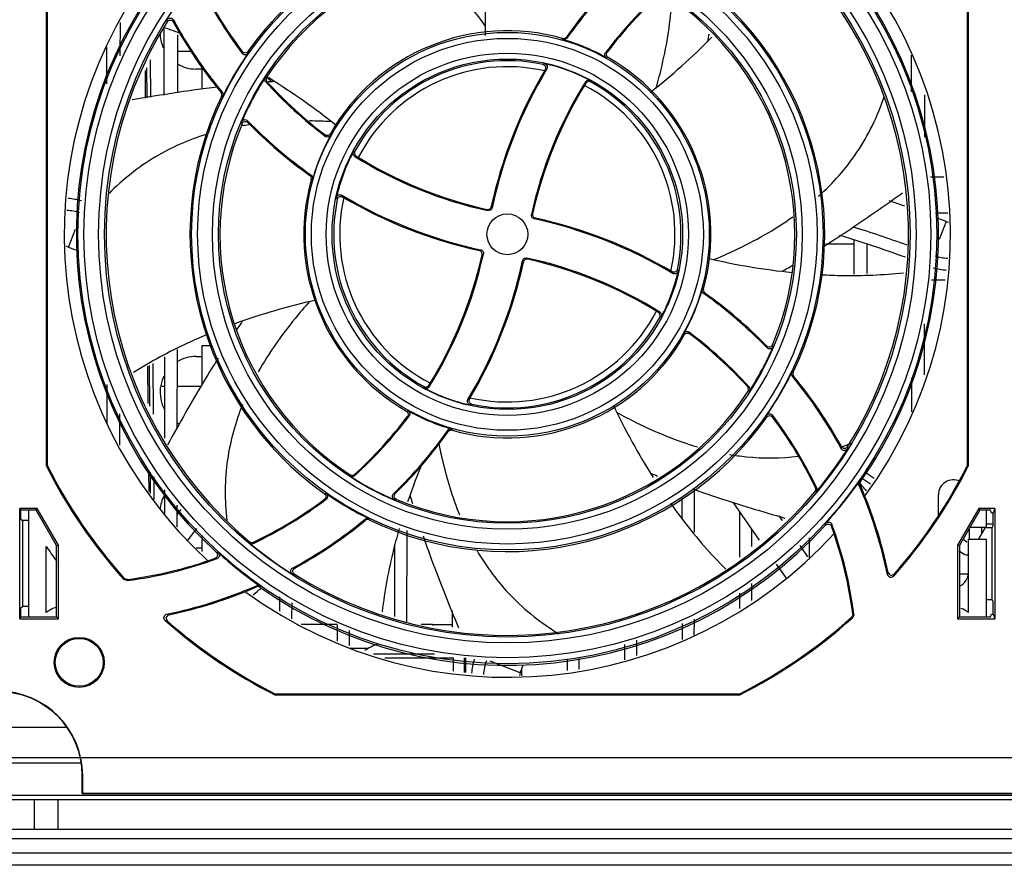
# Model space of a CAD drawing. Header units: millimetres. Extents: x 0 to 3364, y 0 to 2378.
# Tile 2 of 34: x 1458 to 1540, y 389 to 459. Entities that reach past the tile are written whole.
import ezdxf

# ---------------------------------------------------------------- set-up
doc = ezdxf.new("R2010")
doc.units = ezdxf.units.MM
doc.header["$LTSCALE"] = 185.02
doc.layers.add('00_COMPONENTS', color=7, linetype='CONTINUOUS')

msp = doc.modelspace()

# ---------------------------------------------------------------- linework, layer by layer
at = {"layer": '00_COMPONENTS', "color": 7, "linetype": 'CONTINUOUS'}
for p, q in [((1460.094, 422.191), (1460.094, 460.934)), ((1460.181, 422.212), (1460.181, 460.913)), ((1536.981, 460.913), (1536.981, 422.212)), ((1537.069, 460.934), (1537.069, 422.191)), ((1466.261, 456.472), (1466.265, 459.239)), ((1469.898, 458.701), (1469.906, 453.19)), ((1471.057, 453.378), (1471.064, 458.234)), ((1465.1, 457.201), (1465.104, 454.126)), ((1471.062, 456.863), (1472.157, 456.863)), ((1532.301, 456.519), (1532.305, 453.456)), ((1468.375, 452.941), (1468.355, 455.234)), ((1468.456, 455.462), (1468.478, 452.957)), ((1473.171, 455.363), (1472.581, 455.363)), ((1473.081, 455.495), (1473.081, 453.68)), ((1478.707, 454.591), (1478.678, 454.609)), ((1533.452, 449.674), (1533.457, 453.216)), ((1534.331, 443.363), (1535.378, 443.363)), ((1525.189, 440.763), (1527.523, 440.763)), ((1527.523, 441.098), (1527.527, 438.233)), ((1528.636, 438.3), (1528.639, 440.706)), ((1533.424, 429.816), (1533.43, 434.082)), ((1471.018, 425.364), (1471.027, 431.937)), ((1473.081, 432.263), (1473.931, 432.263)), ((1473.081, 432.263), (1473.081, 429.007)), ((1469.936, 431.326), (1469.946, 424.541)), ((1472.581, 431.363), (1473.081, 431.363)), ((1468.597, 427.431), (1468.57, 430.561)), ((1468.673, 430.619), (1468.703, 427.205)), ((1532.339, 429.569), (1532.343, 426.725)), ((1465.139, 429.028), (1465.144, 425.799)), ((1469.94, 428.863), (1469.715, 428.863)), ((1472.987, 428.863), (1471.023, 428.863)), ((1466.216, 423.964), (1466.22, 426.574)), ((1460.181, 422.212), (1460.094, 422.191)), ((1528.613, 421.605), (1528.613, 422.013)), ((1536.981, 422.212), (1537.069, 422.191)), ((1468.662, 420.072), (1468.646, 421.811)), ((1468.751, 421.684), (1468.766, 419.905)), ((1528.247, 421.171), (1528.907, 420.719)), ((1528.463, 421.708), (1529.208, 421.198)), ((1469.952, 420.233), (1469.954, 418.193)), ((1514.206, 416.677), (1514.211, 420.319)), ((1528.024, 420.768), (1528.118, 420.654)), ((1513.153, 419.537), (1513.155, 417.843)), ((1534.581, 418.107), (1534.581, 419.813)), ((1459.32, 418.668), (1457.882, 418.668)), ((1457.935, 418.511), (1457.882, 418.668)), ((1457.882, 409.457), (1457.882, 418.668)), ((1459.229, 418.511), (1459.32, 418.668)), ((1461.087, 415.607), (1459.32, 418.668)), ((1471.007, 417.14), (1471.009, 418.954)), ((1471.31, 418.591), (1471.008, 418.191)), ((1537.943, 418.668), (1536.176, 415.607)), ((1539.28, 418.668), (1537.943, 418.668)), ((1538.034, 418.511), (1537.943, 418.668)), ((1539.28, 418.668), (1539.158, 418.301)), ((1539.28, 418.668), (1539.28, 409.457)), ((1459.229, 418.511), (1457.935, 418.511)), ((1457.935, 418.511), (1457.935, 417.798)), ((1457.935, 417.798), (1458.081, 417.652)), ((1458.581, 418.511), (1458.581, 409.614)), ((1460.93, 415.565), (1459.229, 418.511)), ((1517.954, 418.407), (1517.959, 414.586)), ((1521.261, 418.042), (1521.519, 417.674)), ((1538.034, 418.511), (1536.333, 415.565)), ((1538.935, 418.511), (1538.034, 418.511)), ((1538.581, 417.063), (1538.581, 418.511)), ((1539.004, 418.301), (1538.935, 418.511)), ((1539.004, 418.301), (1539.158, 418.301)), ((1539.158, 418.249), (1539.158, 418.301)), ((1458.581, 417.651), (1458.081, 417.652)), ((1458.081, 417.652), (1458.081, 410.474)), ((1519.004, 415.492), (1519.006, 416.904)), ((1537.156, 416.991), (1537.157, 416.063)), ((1538.581, 417.063), (1537.197, 417.063)), ((1538.486, 417.067), (1537.907, 416.063)), ((1538.206, 416.582), (1538.207, 417.068)), ((1538.581, 417.392), (1539.142, 417.392)), ((1538.581, 417.068), (1539.081, 417.07)), ((1539.142, 417.251), (1539.081, 417.07)), ((1539.081, 411.055), (1539.081, 417.07)), ((1473.081, 416.449), (1473.081, 415.066)), ((1490.196, 409.198), (1490.206, 416.816)), ((1523.803, 414.413), (1523.805, 416.206)), ((1536.645, 416.106), (1536.962, 415.889)), ((1538.581, 416.063), (1537.081, 416.063)), ((1537.081, 409.988), (1537.081, 416.063)), ((1538.581, 409.614), (1538.581, 416.063)), ((1460.081, 409.988), (1460.081, 415.486)), ((1460.93, 415.565), (1461.087, 415.607)), ((1460.93, 409.614), (1460.93, 415.565)), ((1461.087, 409.457), (1461.087, 415.607)), ((1473.081, 415.363), (1472.581, 415.363)), ((1489.158, 415.508), (1489.166, 409.633)), ((1522.996, 415.565), (1523.649, 414.633)), ((1536.333, 415.565), (1536.176, 415.607)), ((1536.176, 415.607), (1536.176, 409.457)), ((1536.333, 415.565), (1536.333, 409.614)), ((1536.317, 415.118), (1536.667, 414.879)), ((1537.045, 413.192), (1536.333, 413.192)), ((1466.818, 412.639), (1466.558, 412.735)), ((1518.998, 410.968), (1519, 412.399)), ((1479.564, 411.287), (1479.566, 410.088)), ((1517.964, 411.578), (1517.965, 410.319)), ((1457.935, 410.327), (1458.081, 410.474)), ((1457.935, 410.327), (1457.935, 409.614)), ((1458.581, 410.474), (1458.081, 410.474)), ((1480.596, 409.44), (1480.598, 410.786)), ((1538.581, 411.057), (1539.081, 411.055)), ((1539.142, 410.874), (1539.081, 411.055)), ((1457.935, 409.614), (1457.882, 409.457)), ((1457.935, 409.614), (1460.93, 409.614)), ((1460.93, 409.614), (1461.087, 409.457)), ((1493.966, 410.11), (1493.968, 408.753)), ((1527.524, 409.816), (1527.427, 409.556)), ((1536.333, 409.614), (1536.176, 409.457)), ((1536.333, 409.614), (1538.935, 409.614)), ((1538.935, 409.614), (1539.004, 409.824)), ((1539.004, 409.824), (1539.158, 409.824)), ((1539.158, 409.824), (1539.158, 409.876)), ((1539.158, 409.824), (1539.28, 409.457)), ((1457.882, 409.457), (1461.087, 409.457)), ((1484.367, 408.959), (1484.369, 407.582)), ((1492.331, 408.963), (1493.967, 408.963)), ((1492.331, 408.963), (1492.331, 408.886)), ((1513.167, 409.053), (1513.169, 407.714)), ((1514.194, 408.072), (1514.196, 409.427)), ((1536.176, 409.457), (1539.28, 409.457)), ((1485.393, 407.224), (1485.395, 408.461)), ((1508.37, 407.304), (1508.371, 406.035)), ((1509.392, 406.392), (1509.393, 407.677)), ((1486.956, 406.963), (1485.392, 406.963)), ((1494.081, 405.07), (1494.081, 406.194)), ((1494.99, 404.967), (1494.991, 406.19)), ((1495.081, 406.178), (1495.081, 404.957)), ((1503.571, 406.01), (1503.573, 405.125)), ((1504.59, 405.24), (1504.591, 406.122)), ((1499.789, 404.699), (1499.79, 405.339)), ((1479.231, 403.163), (1479.21, 403.075)), ((1517.952, 403.075), (1479.21, 403.075)), ((1517.932, 403.163), (1479.231, 403.163)), ((1517.952, 403.075), (1517.932, 403.163)), ((1463.081, 394.862), (1463.081, 396.363)), ((1463.116, 394.897), (1463.116, 396.363)), ((1463.081, 394.863), (1463.116, 394.897)), ((1463.081, 394.863), (1617.081, 394.863)), ((1463.116, 394.897), (1617.046, 394.897)), ((1459.081, 391.863), (1459.081, 394.363)), ((1626.581, 391.863), (1453.581, 391.863)), ((1626.581, 388.863), (1453.581, 388.863))]:
    msp.add_line(p, q, dxfattribs=at)
at = {"layer": '00_COMPONENTS', "color": 9, "linetype": 'CONTINUOUS'}
for p, q in [((1470.171, 459.314), (1470.177, 459.488)), ((1470.686, 459.299), (1470.692, 459.471)), ((1503.549, 457.94), (1503.513, 458.04)), ((1503.223, 457.826), (1503.189, 457.926)), ((1476.436, 456.82), (1476.439, 456.671)), ((1476.92, 456.828), (1476.923, 456.68)), ((1506.916, 456.767), (1506.786, 456.74)), ((1468.75, 456.123), (1468.777, 453.006)), ((1501.541, 455.757), (1501.681, 455.817)), ((1507.007, 456.328), (1506.878, 456.3)), ((1501.737, 455.312), (1501.874, 455.372)), ((1478.369, 454.665), (1478.479, 454.674)), ((1478.398, 454.302), (1478.508, 454.31)), ((1505.111, 454.297), (1505.141, 454.18)), ((1505.506, 454.402), (1505.538, 454.285)), ((1474.779, 453.411), (1474.676, 453.399)), ((1474.817, 453.091), (1474.715, 453.079)), ((1476.431, 450.802), (1476.402, 450.959)), ((1476.92, 450.896), (1476.892, 451.051)), ((1483.364, 449.875), (1483.392, 449.745)), ((1483.804, 449.966), (1483.832, 449.838)), ((1485.73, 448.465), (1485.847, 448.497)), ((1485.835, 448.07), (1485.952, 448.1)), ((1482.197, 446.504), (1482.096, 446.468)), ((1482.311, 446.179), (1482.21, 446.144)), ((1533.913, 446.363), (1535.04, 446.363)), ((1484.381, 444.496), (1484.321, 444.636)), ((1484.826, 444.692), (1484.766, 444.83)), ((1496.884, 443.646), (1496.952, 443.542)), ((1497.241, 443.874), (1497.308, 443.771)), ((1500.691, 443.276), (1500.586, 443.209)), ((1500.919, 442.919), (1500.815, 442.852)), ((1535.217, 442.631), (1534.635, 441.142)), ((1461.945, 440.494), (1462.528, 441.983)), ((1496.244, 440.206), (1496.347, 440.273)), ((1496.472, 439.849), (1496.576, 439.917)), ((1499.922, 439.251), (1499.855, 439.354)), ((1500.278, 439.479), (1500.21, 439.584)), ((1512.337, 438.433), (1512.396, 438.295)), ((1512.781, 438.629), (1512.841, 438.489)), ((1533.997, 437.763), (1535.153, 437.763)), ((1514.852, 436.946), (1514.952, 436.981)), ((1514.966, 436.621), (1515.067, 436.657)), ((1511.328, 435.055), (1511.211, 435.025)), ((1511.432, 434.66), (1511.316, 434.628)), ((1513.799, 433.25), (1513.771, 433.38)), ((1513.359, 433.159), (1513.331, 433.287)), ((1520.242, 432.229), (1520.271, 432.075)), ((1520.732, 432.323), (1520.76, 432.166)), ((1468.971, 430.786), (1469.008, 426.55)), ((1522.345, 430.034), (1522.448, 430.046)), ((1522.383, 429.714), (1522.486, 429.727)), ((1491.656, 428.723), (1491.624, 428.84)), ((1492.052, 428.828), (1492.021, 428.945)), ((1518.765, 428.823), (1518.654, 428.815)), ((1518.794, 428.46), (1518.683, 428.451)), ((1495.426, 427.813), (1495.289, 427.753)), ((1490.156, 426.797), (1490.284, 426.825)), ((1495.622, 427.368), (1495.482, 427.308)), ((1490.246, 426.358), (1490.377, 426.385)), ((1520.243, 426.298), (1520.24, 426.445)), ((1520.726, 426.305), (1520.723, 426.454)), ((1493.614, 425.185), (1493.65, 425.085)), ((1493.939, 425.299), (1493.974, 425.199)), ((1526.476, 423.826), (1526.47, 423.654)), ((1526.992, 423.812), (1526.986, 423.638)), ((1469.054, 421.318), (1469.071, 419.421)), ((1485.457, 421.365), (1485.447, 421.475)), ((1485.82, 421.393), (1485.812, 421.504)), ((1524.416, 420.37), (1524.312, 420.383)), ((1527.944, 420.637), (1528.044, 420.627)), ((1527.974, 420.928), (1528.073, 420.917)), ((1483.295, 419.916), (1483.442, 419.919)), ((1483.302, 419.433), (1483.451, 419.436)), ((1489.222, 419.912), (1489.068, 419.884)), ((1489.316, 419.423), (1489.159, 419.394)), ((1524.375, 420.05), (1524.272, 420.063)), ((1486.707, 417.773), (1486.72, 417.67)), ((1487.028, 417.811), (1487.04, 417.708)), ((1525.152, 417.273), (1525.184, 417.438)), ((1525.654, 417.172), (1525.686, 417.339)), ((1477.048, 415.786), (1477.061, 415.889)), ((1477.368, 415.745), (1477.382, 415.849)), ((1474.172, 414.508), (1474.339, 414.475)), ((1474.272, 415.009), (1474.437, 414.977)), ((1480.821, 413.683), (1480.649, 413.688)), ((1466.592, 412.828), (1466.558, 412.735)), ((1480.806, 413.167), (1480.632, 413.173)), ((1530.329, 413.142), (1530.379, 413.329)), ((1530.846, 413.005), (1530.896, 413.194)), ((1466.853, 412.731), (1466.818, 412.639)), ((1477.633, 412.216), (1477.623, 412.116)), ((1477.924, 412.186), (1477.913, 412.086)), ((1470.141, 409.832), (1470.328, 409.782)), ((1527.334, 409.59), (1527.427, 409.556)), ((1527.431, 409.851), (1527.524, 409.816)), ((1470.003, 409.316), (1470.193, 409.265)), ((1487.413, 406.517), (1492.501, 406.517)), ((1488.336, 406.194), (1494.081, 406.194)), ((1499.65, 404.927), (1497.143, 405.907)), ((1462.964, 397.402), (1455.081, 397.402)), ((1463.116, 396.363), (1463.081, 396.363)), ((1625.081, 394.692), (1455.081, 394.692)), ((1461.081, 391.863), (1461.081, 394.363)), ((1626.581, 389.888), (1453.581, 389.888))]:
    msp.add_line(p, q, dxfattribs=at)
at = {"layer": '00_COMPONENTS', "color": 3, "linetype": 'CONTINUOUS'}
for p, q in [((1517.408, 419.187), (1519.62, 416.027)), ((1472.62, 417.006), (1471.816, 415.939)), ((1521.033, 414.01), (1521.853, 412.838)), ((1484.36, 408.963), (1481.356, 408.963)), ((1492.331, 408.963), (1491.397, 408.963)), ((1461.73, 400.363), (1455.081, 400.363)), ((1447.581, 394.363), (1632.581, 394.363)), ((1626.581, 391.063), (1453.581, 391.063))]:
    msp.add_line(p, q, dxfattribs=at)
at = {"layer": '00_COMPONENTS', "color": 4, "linetype": 'CONTINUOUS'}
msp.add_line((1450.381, 397.863), (1629.781, 397.863), dxfattribs=at)
at = {"layer": '00_COMPONENTS', "color": 9, "linetype": 'CONTINUOUS'}
for radius in [35.865, 35.367, 34.133, 33.635, 26.365, 25.867, 24.633, 24.135, 16.865, 16.367, 15.133, 14.635]:
    msp.add_circle((1498.581, 441.563), radius, dxfattribs=at)
at = {"layer": '00_COMPONENTS', "color": 7, "linetype": 'CONTINUOUS'}
for centre, radius in [((1498.581, 441.563), 1.706), ((1462.831, 405.813), 2.087), ((1462.831, 405.813), 2)]:
    msp.add_circle(centre, radius, dxfattribs=at)
for centre, radius, start, end in [((1498.581, 441.563), 37, 323.89591, 47.60155), ((1498.581, 441.563), 26.5, 64.18253, 144.82455), ((1498.581, 441.563), 36, 325.00804, 47.52331), ((1498.581, 441.563), 33.5, 328.00256, 50.02883), ((1498.581, 441.563), 24, 67.29109, 146.88546), ((1498.581, 441.563), 37, 143.89591, 227.60155), ((1534.859, 435.691), 38.498, 134.3675, 144.50973), ((1534.859, 435.691), 38.41, 134.17014, 144.60209), ((1498.581, 441.563), 26.5, 334.24252, 54.76763), ((1498.581, 441.563), 36, 145.00804, 227.52331), ((1504.435, 477.822), 35.087, 205.42931, 217.07157), ((1504.435, 477.822), 35, 205.52185, 216.87305), ((1534.859, 435.691), 35.087, 132.08336, 143.13748), ((1534.859, 435.691), 35, 132.19454, 142.97326), ((1498.581, 441.563), 24, 337.35826, 56.8216), ((1498.581, 441.563), 33.5, 148.00256, 230.02883), ((1457.212, 422.157), 38.81, 68.46687, 70.85466), ((1504.435, 477.822), 38.498, 208.76281, 219.3752), ((1504.435, 477.822), 38.41, 208.53947, 219.45902), ((1498.581, 441.563), 17, 74.27777, 150.37007), ((1434.666, 470.212), 81.633, 351.17049, 351.59993), ((1498.581, 441.563), 16.913, 60.62026, 74.07034), ((1498.581, 441.563), 26.413, 145.08557, 154.12112), ((1498.581, 441.563), 14.5, 78.22336, 151.42904), ((1498.581, 441.563), 14, 77.05976, 152.76328), ((1498.581, 441.563), 14.587, 61.65966, 77.73264), ((1498.581, 441.563), 17, 344.36659, 60.28546), ((1451.365, 410.284), 52.064, 58.35847, 58.58418), ((1534.859, 435.691), 38.498, 149.35936, 167.72514), ((1534.859, 435.691), 38.41, 149.17672, 167.85652), ((1498.581, 441.563), 24.087, 147.04798, 157.03982), ((1504.435, 477.822), 35.087, 222.09244, 233.14896), ((1546.778, 526.59), 99.153, 226.47877, 226.83519), ((1504.435, 477.822), 35, 222.20351, 232.98452), ((1484.795, 373.008), 81.513, 93.97029, 94.36276), ((1534.859, 435.691), 35.087, 147.97533, 167.62798), ((1534.859, 435.691), 35, 148.11116, 167.48314), ((1498.581, 441.563), 14, 347.16734, 62.66059), ((1505.395, 454.021), 0.3, 61.26012, 148.17692), ((1498.581, 441.563), 14.5, 348.32906, 61.32835), ((1498.581, 441.563), 26.5, 154.24252, 234.76763), ((1498.581, 441.563), 24, 157.35826, 236.8216), ((1504.435, 477.822), 38.41, 224.18553, 234.62164), ((1504.435, 477.822), 38.498, 224.38309, 234.5294), ((1498.581, 441.563), 16.913, 150.7053, 164.15943), ((1498.581, 441.563), 14.587, 151.75985, 167.83759), ((1486.11, 448.354), 0.3, 151.36096, 238.18871), ((1504.435, 477.822), 35.087, 237.98747, 257.68623), ((1504.435, 477.822), 35, 238.12309, 257.54151), ((1498.581, 441.563), 17, 164.36659, 240.28546), ((1461.581, 439.563), 5, 73.3858, 86.15362), ((1498.581, 441.563), 14.5, 168.32906, 241.32835), ((1498.581, 441.563), 14, 167.16734, 242.66059), ((1504.435, 477.822), 38.41, 239.19835, 257.84507), ((1504.435, 477.822), 38.498, 239.38128, 257.71359), ((1498.446, 348.563), 101, 70.73006, 71.51819), ((1461.581, 439.563), 4, 71.40917, 86.80416), ((1496.948, 443.939), 0.3, 257.47029, 347.79455), ((1500.983, 443.212), 0.3, 167.41184, 257.78307), ((1492.728, 405.303), 38.41, 59.19835, 77.84507), ((1492.728, 405.303), 38.498, 59.38128, 77.71359), ((1498.446, 348.563), 101, 68.64965, 69.14464), ((1535.581, 443.563), 1, 248.64965, 260.76291), ((1498.446, 348.563), 98, 70.00146, 72.78271), ((1468.136, 530.525), 106.429, 302.32884, 303.14286), ((1498.446, 348.563), 97, 69.87631, 73.30409), ((1461.581, 439.563), 1, 68.64965, 80.76291), ((1498.716, 534.562), 101, 248.64965, 249.14464), ((1462.304, 447.434), 35.087, 327.97533, 347.62798), ((1496.179, 439.913), 0.3, 347.41184, 77.78307), ((1462.304, 447.434), 35, 328.11116, 347.48314), ((1462.304, 447.434), 38.41, 329.17672, 347.85652), ((1462.304, 447.434), 38.498, 329.35936, 347.72514), ((1500.214, 439.186), 0.3, 77.47029, 167.79455), ((1492.728, 405.303), 35.087, 57.98747, 77.68623), ((1492.728, 405.303), 35, 58.12309, 77.54151), ((1535.581, 443.563), 4, 251.40917, 266.80416), ((1498.581, 441.563), 14.587, 331.75985, 347.83759), ((1480.85, 509.818), 82.129, 299.6854, 300.43763), ((1535.581, 443.563), 5, 253.3858, 266.15362), ((1498.581, 441.563), 16.913, 330.7053, 344.15943), ((1492.728, 405.303), 38.41, 44.18553, 54.62164), ((1492.728, 405.303), 38.498, 44.38309, 54.5294), ((1498.581, 441.563), 14, 257.05976, 332.76328), ((1511.052, 434.771), 0.3, 331.36096, 58.18871), ((1544.272, 387.528), 82.379, 145.37214, 146.02837), ((1498.581, 441.563), 14.5, 258.22336, 331.42904), ((1492.728, 405.303), 35.087, 42.09244, 53.14896), ((1498.581, 441.563), 17, 254.27777, 330.37007), ((1492.728, 405.303), 35, 42.20351, 52.98452), ((1498.581, 441.563), 24.087, 327.04798, 337.03982), ((1498.581, 441.563), 26.413, 325.08557, 334.12112), ((1492.728, 405.303), 38.41, 28.53947, 39.45902), ((1492.728, 405.303), 38.498, 28.76281, 39.3752), ((1498.581, 441.563), 24, 247.29109, 326.88546), ((1491.767, 429.104), 0.3, 241.26012, 328.17692), ((1498.581, 441.563), 14.587, 241.65966, 257.73264), ((1498.581, 441.563), 16.913, 240.62026, 254.07034), ((1462.304, 447.434), 35, 312.19454, 322.97326), ((1462.304, 447.434), 35.087, 312.08336, 323.13748), ((1498.581, 441.563), 26.5, 244.18253, 324.82455), ((1492.728, 405.303), 35.087, 25.42931, 37.07157), ((1492.728, 405.303), 35, 25.52185, 36.87305), ((1462.304, 447.434), 38.41, 314.17014, 324.60209), ((1462.304, 447.434), 38.498, 314.3675, 324.50973), ((1498.581, 441.563), 33.587, 320.17129, 327.74544), ((1498.581, 441.563), 43.087, 206.71669, 221.99363), ((1498.581, 441.563), 43, 206.74436, 221.93197), ((1541.94, 401.605), 54.605, 157.39666, 161.19016), ((1498.581, 441.563), 43.087, 318.48758, 333.28331), ((1498.581, 441.563), 43, 318.72125, 333.25564), ((1498.581, 441.563), 24.087, 236.98428, 246.97296), ((1540.911, 497.488), 81.732, 248.17068, 248.63088), ((1535.831, 419.813), 1.25, 64.40818, 180), ((1498.581, 441.563), 35.913, 317.79639, 324.92961), ((1492.728, 405.303), 38.41, 11.7757, 23.52859), ((1492.728, 405.303), 38.498, 12.03667, 23.45521), ((1606.201, 485.056), 101.216, 219.51546, 219.79309), ((1596.183, 476.713), 88.179, 219.794, 219.90882), ((1462.304, 447.434), 35.087, 295.42515, 307.06383), ((1462.304, 447.434), 35, 295.51776, 306.86549), ((1498.581, 441.563), 33.5, 237.95399, 320.07458), ((1498.581, 441.563), 26.413, 235.02842, 244.06103), ((1568.872, 443.425), 81.916, 196.77104, 197.28743), ((1462.304, 447.434), 38.41, 298.52991, 309.44539), ((1498.581, 441.563), 36, 234.96397, 317.5646), ((1462.304, 447.434), 38.498, 298.75308, 309.3615), ((1492.728, 405.303), 35, 7.46559, 19.823), ((1492.728, 405.303), 35.087, 7.38979, 20.06188), ((1498.581, 441.563), 37, 233.85085, 317.64119), ((1498.581, 441.563), 46.5, 214.11056, 215.91788), ((1498.581, 441.563), 33.587, 230.12561, 237.69706), ((1462.304, 447.434), 35.087, 277.39246, 290.05958), ((1462.304, 447.434), 35, 277.46832, 289.82088), ((1498.581, 441.563), 35.913, 227.75492, 234.88548), ((1535.949, 415.292), 0.5, 321.70583, 334.41578), ((1536.949, 415.292), 0.5, 227.49281, 294.36499), ((1535.831, 413.313), 1.25, 293.68687, 360), ((1462.304, 447.434), 38.41, 281.77284, 293.52096), ((1462.304, 447.434), 38.498, 282.03362, 293.44753), ((1413.554, 489.759), 101, 309.17333, 309.64868), ((1462.831, 405.813), 5, 112.79015, 123.36701), ((1534.331, 405.813), 5, 56.63299, 64.42541), ((1498.581, 441.563), 43, 296.74436, 311.965), ((1498.581, 441.563), 43.087, 296.71669, 312.02661), ((1498.581, 441.563), 43.087, 228.45183, 243.28331), ((1498.581, 441.563), 43, 228.68534, 243.25564), ((1490.081, 401.27), 6.5, 111.13291, 121.87383), ((1500.581, 404.563), 5, 162.31364, 176.15362), ((1500.581, 404.563), 4, 159.73535, 176.80416), ((1405.581, 441.698), 101, 338.64965, 339.05698), ((1500.581, 404.563), 1, 158.64965, 170.76291), ((1456.081, 396.363), 7.035, 0, 90), ((1456.081, 396.363), 7, 0, 90)]:
    msp.add_arc(centre, radius, start, end, dxfattribs=at)
at = {"layer": '00_COMPONENTS', "color": 9, "linetype": 'CONTINUOUS'}
for centre, radius, start, end in [((1480.846, 424.851), 26.142, 98.56039, 99.66461), ((1480.954, 424.146), 26.855, 97.98951, 98.56265), ((1481.62, 407.098), 43.936, 87.07435, 89.42332), ((1523.475, 442.742), 2.761, 313.56685, 318.41791), ((1520.183, 443.397), 20.569, 288.03163, 289.40182), ((1520.069, 443.722), 20.913, 289.40101, 290.41104)]:
    msp.add_arc(centre, radius, start, end, dxfattribs=at)
at = {"layer": '00_COMPONENTS', "color": 7, "linetype": 'CONTINUOUS'}
for centre, major_axis, ratio, start_param, end_param in [((1472.581, 458.363), (0, 3), 1, -4.712389, -4.633208), ((1472.581, 458.363), (3, 0), 1, -3.062411, -2.723633), ((1472.581, 458.363), (0, 3), 1, -3.674745, -3.141593), ((1472.581, 428.363), (0, 3), 1, 0, 0.549031), ((1472.581, 428.363), (0, 3), 1, 1.103606, 2.042739), ((1472.581, 428.363), (3, 0), 1, -2.123083, -2.046922), ((1472.581, 418.363), (3, 0), 1, 2.656811, 3.083311), ((1539.141, 418.249), (0, 1), 0.017455, -3.089233, -1.570796), ((1539.141, 409.876), (0, 1), 0.017455, -1.570796, -0.05236)]:
    msp.add_ellipse(centre, major_axis=major_axis, ratio=ratio, start_param=start_param, end_param=end_param, dxfattribs=at)
at = {"layer": '00_COMPONENTS', "color": 9, "linetype": 'CONTINUOUS'}
for points, knots in [([(1496.756, 458.939), (1496.381, 459.46), (1494.857, 461.493), (1493.134, 463.387), (1491.707, 464.639)], [0, 0, 0, 0, 0.252918, 1, 1, 1, 1]), ([(1511.022, 453.83), (1511.194, 454.441), (1511.825, 456.869), (1512.228, 459.365), (1512.323, 461.238)], [0, 0, 0, 0, 0.252877, 1, 1, 1, 1]), ([(1524.574, 444.742), (1525.777, 445.829), (1528.015, 448.366), (1529.498, 451.417), (1530.049, 453.05)], [0, 0, 0, 0, 0.484762, 1, 1, 1, 1]), ([(1473.431, 449.902), (1471.955, 449.442), (1469.003, 448.153), (1466.472, 446.149), (1465.317, 444.983)], [0, 0, 0, 0, 0.485021, 1, 1, 1, 1]), ([(1515.832, 439.452), (1516.414, 439.696), (1518.697, 440.708), (1520.894, 441.935), (1522.415, 443.016)], [0, 0, 0, 0, 0.252845, 1, 1, 1, 1]), ([(1482.041, 435.933), (1481.636, 435.475), (1480.069, 433.633), (1478.663, 431.645), (1477.779, 430.068)], [0, 0, 0, 0, 0.252756, 1, 1, 1, 1]), ([(1476.467, 427.348), (1475.871, 425.87), (1474.979, 422.669), (1474.96, 419.338), (1475.16, 417.656)], [0, 0, 0, 0, 0.484903, 1, 1, 1, 1]), ([(1507.735, 426.681), (1508.276, 426.385), (1510.435, 425.257), (1512.703, 424.322), (1514.45, 423.808)], [0, 0, 0, 0, 0.25278, 1, 1, 1, 1]), ([(1492.844, 424.143), (1492.946, 423.626), (1493.388, 421.584), (1494, 419.576), (1494.588, 418.129)], [0, 0, 0, 0, 0.252438, 1, 1, 1, 1]), ([(1517.119, 423.184), (1517.588, 423.104), (1519.495, 422.839), (1521.442, 422.847), (1522.881, 423.022)], [0, 0, 0, 0, 0.247349, 1, 1, 1, 1]), ([(1496.031, 415.171), (1496.83, 413.797), (1498.812, 411.133), (1501.429, 409.079), (1502.88, 408.204)], [0, 0, 0, 0, 0.484081, 1, 1, 1, 1])]:
    msp.add_open_spline(points, degree=3, knots=knots, dxfattribs=at)
at = {"layer": '00_COMPONENTS', "color": 7, "linetype": 'CONTINUOUS'}
for points in [[(1496.766, 458.154), (1496.775, 460.477), (1496.653, 462.804), (1496.378, 465.11)], [(1503.188, 457.927), (1503.299, 457.895), (1503.447, 457.947), (1503.513, 458.041)], [(1510.505, 453.403), (1512.309, 454.837), (1514.037, 456.377), (1515.654, 458.02)], [(1503.549, 457.94), (1503.482, 457.846), (1503.334, 457.794), (1503.223, 457.826)], [(1478.398, 454.302), (1478.316, 454.392), (1478.303, 454.563), (1478.369, 454.665)], [(1478.48, 454.675), (1478.413, 454.572), (1478.427, 454.4), (1478.509, 454.309)], [(1484.288, 450.651), (1482.508, 452.071), (1480.645, 453.395), (1478.707, 454.591)], [(1474.714, 453.078), (1474.761, 453.175), (1474.744, 453.316), (1474.676, 453.399)], [(1474.779, 453.411), (1474.848, 453.328), (1474.864, 453.188), (1474.817, 453.091)], [(1482.197, 446.504), (1482.29, 446.438), (1482.342, 446.29), (1482.311, 446.179)], [(1482.21, 446.144), (1482.241, 446.254), (1482.189, 446.402), (1482.095, 446.469)], [(1515.439, 439.533), (1517.721, 439.008), (1520.038, 438.613), (1522.367, 438.376)], [(1514.966, 436.621), (1514.872, 436.687), (1514.82, 436.836), (1514.852, 436.946)], [(1514.952, 436.981), (1514.921, 436.871), (1514.974, 436.723), (1515.067, 436.656)], [(1482.555, 436.06), (1480.277, 435.542), (1478.023, 434.892), (1475.827, 434.096)], [(1522.383, 429.714), (1522.315, 429.797), (1522.298, 429.938), (1522.345, 430.034)], [(1522.448, 430.047), (1522.401, 429.95), (1522.418, 429.809), (1522.487, 429.726)], [(1518.683, 428.45), (1518.749, 428.553), (1518.736, 428.725), (1518.654, 428.816)], [(1518.765, 428.823), (1518.846, 428.733), (1518.86, 428.562), (1518.794, 428.46)], [(1507.436, 427.281), (1508.425, 425.205), (1509.533, 423.181), (1510.767, 421.241)], [(1493.614, 425.185), (1493.68, 425.279), (1493.829, 425.331), (1493.939, 425.299)], [(1493.975, 425.199), (1493.864, 425.23), (1493.716, 425.178), (1493.649, 425.084)], [(1485.447, 421.476), (1485.549, 421.409), (1485.722, 421.422), (1485.812, 421.505)], [(1485.82, 421.393), (1485.73, 421.312), (1485.559, 421.299), (1485.457, 421.365)], [(1524.271, 420.062), (1524.341, 420.145), (1524.359, 420.286), (1524.312, 420.384)], [(1524.416, 420.37), (1524.462, 420.273), (1524.444, 420.132), (1524.375, 420.05)], [(1527.944, 420.637), (1527.905, 420.726), (1527.918, 420.848), (1527.974, 420.928)], [(1528.074, 420.918), (1528.018, 420.838), (1528.005, 420.716), (1528.044, 420.627)], [(1486.707, 417.773), (1486.791, 417.841), (1486.931, 417.858), (1487.028, 417.811)], [(1487.04, 417.708), (1486.943, 417.755), (1486.803, 417.738), (1486.719, 417.67)], [(1477.368, 415.745), (1477.271, 415.699), (1477.131, 415.717), (1477.048, 415.786)], [(1477.06, 415.89), (1477.143, 415.82), (1477.285, 415.802), (1477.382, 415.849)], [(1466.853, 412.731), (1466.761, 412.719), (1466.654, 412.759), (1466.592, 412.828)], [(1477.914, 412.086), (1477.834, 412.142), (1477.712, 412.155), (1477.622, 412.116)], [(1477.633, 412.216), (1477.722, 412.254), (1477.844, 412.242), (1477.924, 412.186)], [(1527.431, 409.851), (1527.443, 409.759), (1527.403, 409.652), (1527.334, 409.59)]]:
    msp.add_open_spline(points, degree=3, dxfattribs=at)
for points, knots in [([(1470.171, 459.314), (1470.223, 459.397), (1470.434, 459.515), (1470.639, 459.386), (1470.686, 459.299)], [0, 0, 0, 0, 0.499999, 1, 1, 1, 1]), ([(1470.177, 459.488), (1470.23, 459.571), (1470.441, 459.691), (1470.645, 459.558), (1470.692, 459.471)], [0, 0, 0, 0, 0.499922, 1, 1, 1, 1]), ([(1476.92, 456.828), (1476.867, 456.754), (1476.68, 456.652), (1476.49, 456.748), (1476.436, 456.82)], [0, 0, 0, 0, 0.5, 1, 1, 1, 1]), ([(1476.923, 456.68), (1476.871, 456.606), (1476.684, 456.501), (1476.494, 456.598), (1476.439, 456.671)], [0, 0, 0, 0, 0.500072, 1, 1, 1, 1]), ([(1506.878, 456.3), (1506.807, 456.34), (1506.693, 456.49), (1506.737, 456.674), (1506.786, 456.74)], [0, 0, 0, 0, 0.500022, 1, 1, 1, 1]), ([(1507.007, 456.328), (1506.935, 456.368), (1506.824, 456.519), (1506.867, 456.702), (1506.916, 456.767)], [0, 0, 0, 0, 0.5, 1, 1, 1, 1]), ([(1501.541, 455.757), (1501.63, 455.739), (1501.799, 455.605), (1501.783, 455.391), (1501.737, 455.312)], [0, 0, 0, 0, 0.499999, 1, 1, 1, 1]), ([(1501.681, 455.817), (1501.77, 455.798), (1501.939, 455.664), (1501.92, 455.45), (1501.874, 455.372)], [0, 0, 0, 0, 0.500027, 1, 1, 1, 1]), ([(1505.111, 454.297), (1505.15, 454.359), (1505.28, 454.458), (1505.442, 454.436), (1505.506, 454.402)], [0, 0, 0, 0, 0.499928, 1, 1, 1, 1]), ([(1474.357, 453.86), (1473.744, 453.785), (1471.367, 453.473), (1469, 453.091), (1467.247, 452.786)], [0, 0, 0, 0, 0.25784, 1, 1, 1, 1]), ([(1476.402, 450.959), (1476.439, 451.046), (1476.612, 451.192), (1476.826, 451.118), (1476.892, 451.051)], [0, 0, 0, 0, 0.499888, 1, 1, 1, 1]), ([(1476.431, 450.802), (1476.467, 450.889), (1476.64, 451.033), (1476.854, 450.963), (1476.92, 450.896)], [0, 0, 0, 0, 0.499999, 1, 1, 1, 1]), ([(1483.804, 449.966), (1483.763, 449.895), (1483.612, 449.783), (1483.429, 449.826), (1483.364, 449.875)], [0, 0, 0, 0, 0.5, 1, 1, 1, 1]), ([(1483.832, 449.838), (1483.791, 449.766), (1483.641, 449.652), (1483.458, 449.696), (1483.392, 449.745)], [0, 0, 0, 0, 0.499935, 1, 1, 1, 1]), ([(1485.835, 448.07), (1485.773, 448.109), (1485.675, 448.239), (1485.695, 448.4), (1485.73, 448.465)], [0, 0, 0, 0, 0.499974, 1, 1, 1, 1]), ([(1484.321, 444.636), (1484.34, 444.725), (1484.473, 444.894), (1484.688, 444.876), (1484.766, 444.83)], [0, 0, 0, 0, 0.499954, 1, 1, 1, 1]), ([(1526.324, 441.411), (1526.783, 441.71), (1528.557, 442.887), (1530.301, 444.109), (1531.586, 445.031)], [0, 0, 0, 0, 0.257217, 1, 1, 1, 1]), ([(1484.381, 444.496), (1484.399, 444.585), (1484.533, 444.754), (1484.748, 444.739), (1484.826, 444.692)], [0, 0, 0, 0, 0.499999, 1, 1, 1, 1]), ([(1497.308, 443.771), (1497.292, 443.696), (1497.196, 443.554), (1497.027, 443.525), (1496.952, 443.542)], [0, 0, 0, 0, 0.500119, 1, 1, 1, 1]), ([(1500.815, 442.852), (1500.74, 442.868), (1500.598, 442.964), (1500.57, 443.134), (1500.586, 443.209)], [0, 0, 0, 0, 0.500034, 1, 1, 1, 1]), ([(1496.347, 440.273), (1496.422, 440.257), (1496.565, 440.161), (1496.593, 439.991), (1496.576, 439.917)], [0, 0, 0, 0, 0.500034, 1, 1, 1, 1]), ([(1499.855, 439.354), (1499.871, 439.429), (1499.966, 439.572), (1500.136, 439.6), (1500.21, 439.584)], [0, 0, 0, 0, 0.500119, 1, 1, 1, 1]), ([(1512.781, 438.629), (1512.763, 438.54), (1512.63, 438.371), (1512.415, 438.386), (1512.337, 438.433)], [0, 0, 0, 0, 0.499999, 1, 1, 1, 1]), ([(1512.841, 438.489), (1512.822, 438.4), (1512.689, 438.231), (1512.474, 438.249), (1512.396, 438.295)], [0, 0, 0, 0, 0.499957, 1, 1, 1, 1]), ([(1524.828, 438.186), (1525.404, 438.155), (1527.683, 438.077), (1529.969, 438.169), (1531.662, 438.352)], [0, 0, 0, 0, 0.252936, 1, 1, 1, 1]), ([(1511.328, 435.055), (1511.39, 435.016), (1511.488, 434.886), (1511.467, 434.725), (1511.432, 434.66)], [0, 0, 0, 0, 0.499974, 1, 1, 1, 1]), ([(1513.331, 433.287), (1513.371, 433.359), (1513.521, 433.473), (1513.705, 433.43), (1513.771, 433.38)], [0, 0, 0, 0, 0.499935, 1, 1, 1, 1]), ([(1473.463, 433.172), (1472.929, 432.947), (1470.838, 432.022), (1468.814, 430.939), (1467.366, 430.033)], [0, 0, 0, 0, 0.252951, 1, 1, 1, 1]), ([(1513.359, 433.159), (1513.399, 433.23), (1513.55, 433.342), (1513.733, 433.299), (1513.799, 433.25)], [0, 0, 0, 0, 0.5, 1, 1, 1, 1]), ([(1520.732, 432.323), (1520.695, 432.236), (1520.522, 432.092), (1520.308, 432.162), (1520.242, 432.229)], [0, 0, 0, 0, 0.499999, 1, 1, 1, 1]), ([(1520.76, 432.166), (1520.724, 432.079), (1520.551, 431.934), (1520.337, 432.007), (1520.271, 432.075)], [0, 0, 0, 0, 0.499888, 1, 1, 1, 1]), ([(1474.428, 431.218), (1474.042, 430.605), (1472.574, 428.22), (1471.195, 425.782), (1470.198, 423.961)], [0, 0, 0, 0, 0.25864, 1, 1, 1, 1]), ([(1492.052, 428.828), (1492.013, 428.766), (1491.883, 428.668), (1491.721, 428.689), (1491.656, 428.723)], [0, 0, 0, 0, 0.499928, 1, 1, 1, 1]), ([(1495.482, 427.308), (1495.393, 427.327), (1495.224, 427.461), (1495.242, 427.675), (1495.289, 427.753)], [0, 0, 0, 0, 0.500027, 1, 1, 1, 1]), ([(1495.622, 427.368), (1495.533, 427.386), (1495.364, 427.52), (1495.379, 427.734), (1495.426, 427.813)], [0, 0, 0, 0, 0.499999, 1, 1, 1, 1]), ([(1490.156, 426.797), (1490.227, 426.757), (1490.339, 426.606), (1490.296, 426.423), (1490.246, 426.358)], [0, 0, 0, 0, 0.5, 1, 1, 1, 1]), ([(1490.284, 426.825), (1490.356, 426.785), (1490.47, 426.635), (1490.426, 426.451), (1490.377, 426.385)], [0, 0, 0, 0, 0.500022, 1, 1, 1, 1]), ([(1520.24, 426.445), (1520.292, 426.52), (1520.478, 426.624), (1520.669, 426.527), (1520.723, 426.454)], [0, 0, 0, 0, 0.500072, 1, 1, 1, 1]), ([(1520.243, 426.298), (1520.295, 426.371), (1520.482, 426.473), (1520.672, 426.377), (1520.726, 426.305)], [0, 0, 0, 0, 0.5, 1, 1, 1, 1]), ([(1526.986, 423.638), (1526.933, 423.554), (1526.721, 423.434), (1526.518, 423.567), (1526.47, 423.654)], [0, 0, 0, 0, 0.500076, 1, 1, 1, 1]), ([(1526.992, 423.812), (1526.939, 423.728), (1526.728, 423.61), (1526.524, 423.739), (1526.476, 423.826)], [0, 0, 0, 0, 0.499999, 1, 1, 1, 1]), ([(1514.182, 420.244), (1514.827, 420.018), (1517.335, 419.167), (1519.872, 418.402), (1521.761, 417.862)], [0, 0, 0, 0, 0.25813, 1, 1, 1, 1]), ([(1483.295, 419.916), (1483.369, 419.864), (1483.47, 419.677), (1483.374, 419.487), (1483.302, 419.433)], [0, 0, 0, 0, 0.5, 1, 1, 1, 1]), ([(1483.442, 419.919), (1483.517, 419.867), (1483.621, 419.681), (1483.523, 419.49), (1483.451, 419.436)], [0, 0, 0, 0, 0.500013, 1, 1, 1, 1]), ([(1489.159, 419.394), (1489.072, 419.431), (1488.927, 419.604), (1489, 419.818), (1489.068, 419.884)], [0, 0, 0, 0, 0.50003, 1, 1, 1, 1]), ([(1489.316, 419.423), (1489.229, 419.459), (1489.085, 419.632), (1489.155, 419.847), (1489.222, 419.912)], [0, 0, 0, 0, 0.499999, 1, 1, 1, 1]), ([(1512.207, 419.098), (1512.558, 418.603), (1513.983, 416.675), (1515.559, 414.857), (1516.826, 413.591)], [0, 0, 0, 0, 0.253085, 1, 1, 1, 1]), ([(1489.554, 416.999), (1489.387, 416.423), (1488.77, 414.133), (1488.33, 411.794), (1488.124, 410.034)], [0, 0, 0, 0, 0.253026, 1, 1, 1, 1]), ([(1525.152, 417.273), (1525.218, 417.345), (1525.443, 417.422), (1525.62, 417.264), (1525.654, 417.172)], [0, 0, 0, 0, 0.500001, 1, 1, 1, 1]), ([(1525.184, 417.438), (1525.25, 417.51), (1525.475, 417.591), (1525.652, 417.432), (1525.686, 417.339)], [0, 0, 0, 0, 0.500069, 1, 1, 1, 1]), ([(1491.541, 416.392), (1491.774, 415.721), (1492.7, 413.132), (1493.721, 410.577), (1494.506, 408.695)], [0, 0, 0, 0, 0.258249, 1, 1, 1, 1]), ([(1474.272, 415.009), (1474.344, 414.943), (1474.421, 414.719), (1474.264, 414.541), (1474.172, 414.508)], [0, 0, 0, 0, 0.500001, 1, 1, 1, 1]), ([(1474.437, 414.977), (1474.51, 414.911), (1474.591, 414.687), (1474.431, 414.509), (1474.339, 414.475)], [0, 0, 0, 0, 0.500069, 1, 1, 1, 1]), ([(1480.632, 413.173), (1480.548, 413.226), (1480.429, 413.438), (1480.562, 413.641), (1480.649, 413.688)], [0, 0, 0, 0, 0.500076, 1, 1, 1, 1]), ([(1480.806, 413.167), (1480.722, 413.22), (1480.605, 413.431), (1480.734, 413.635), (1480.821, 413.683)], [0, 0, 0, 0, 0.499999, 1, 1, 1, 1]), ([(1530.846, 413.005), (1530.776, 412.926), (1530.526, 412.842), (1530.351, 413.039), (1530.329, 413.142)], [0, 0, 0, 0, 0.500046, 1, 1, 1, 1]), ([(1530.379, 413.331), (1530.401, 413.229), (1530.578, 413.034), (1530.828, 413.117), (1530.898, 413.196)], [0, 0, 0, 0, 0.500026, 1, 1, 1, 1]), ([(1470.003, 409.316), (1469.925, 409.386), (1469.841, 409.636), (1470.038, 409.811), (1470.141, 409.832)], [0, 0, 0, 0, 0.500046, 1, 1, 1, 1]), ([(1470.33, 409.783), (1470.227, 409.761), (1470.032, 409.583), (1470.116, 409.333), (1470.195, 409.264)], [0, 0, 0, 0, 0.500026, 1, 1, 1, 1])]:
    msp.add_open_spline(points, degree=3, knots=knots, dxfattribs=at)

doc.saveas('drawing.dxf')
